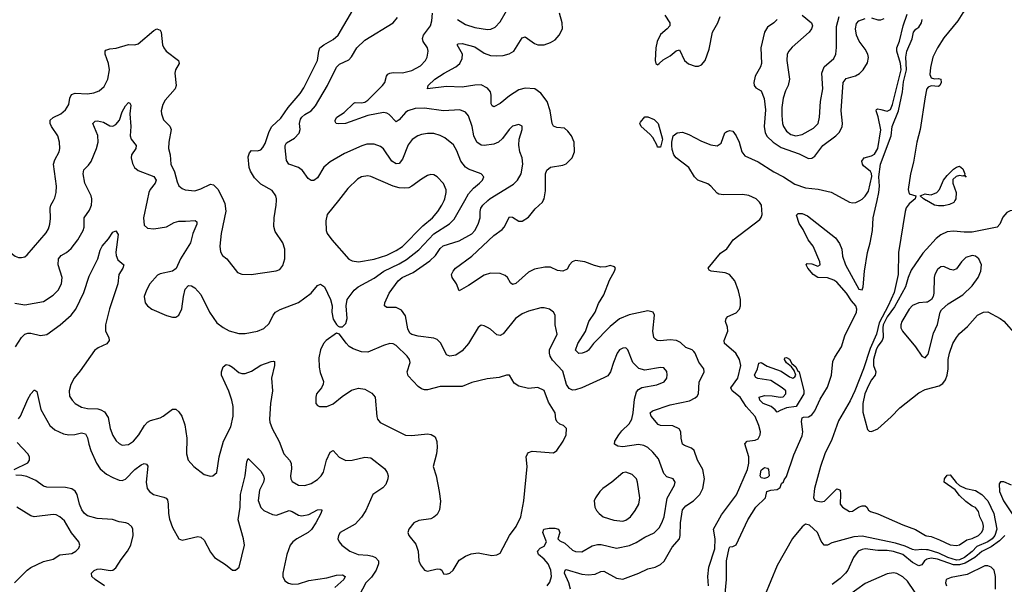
# Model space of a CAD drawing. Header units: inches. Extents: x 1649636 to 1815363, y 506543 to 641975.
# Tile 216 of 256: x 1734238 to 1740494, y 567560 to 571149. Entities that reach past the tile are written whole.
import ezdxf

# ---------------------------------------------------------------- set-up
doc = ezdxf.new("R2010")
doc.units = ezdxf.units.IN
doc.header["$MEASUREMENT"] = 0
for name, color, linetype in [('B7536', 7, 'Continuous'), ('B7537', 7, 'Continuous'), ('B7546', 7, 'Continuous'), ('B7547', 7, 'Continuous')]:
    doc.layers.add(name, color=color, linetype=linetype)

msp = doc.modelspace()

# ---------------------------------------------------------------- linework, layer by layer
at = {"layer": 'B7536', "color": 5}
msp.add_line((1740000, 569999.1, 360), (1739998.3, 570000, 360), dxfattribs=at)
for points, elevation in [([(1733825.8, 570000), (1733821.3, 569990), (1733816.4, 569950), (1733820.4, 569930), (1733846.7, 569890), (1733870, 569871.8), (1733930, 569831.6), (1733995.9, 569795.9), (1734053.1, 569753.1), (1734130, 569707.2), (1734210, 569645.3), (1734230, 569637.6), (1734250, 569636.4), (1734270, 569641.6), (1734284.9, 569655.1), (1734405.9, 569794.1), (1734420.6, 569819.4), (1734430.7, 569850), (1734434.6, 569885.4), (1734430.8, 569950), (1734435.6, 569970), (1734452.4, 570000)], 480), ([(1734208.2, 569348.2), (1734270, 569336.5), (1734390, 569358.3), (1734450, 569399), (1734482.7, 569430), (1734503.1, 569470), (1734508.7, 569510), (1734483.4, 569590), (1734483.8, 569630), (1734502, 569650), (1734535.8, 569670), (1734565.3, 569694.7), (1734608.4, 569750), (1734641.5, 569810), (1734647.2, 569830), (1734647.1, 569890), (1734682.3, 569937.7), (1734694.5, 569970), (1734695.8, 570000)], 460), ([(1735047.7, 570000), (1735024.9, 569890), (1735030, 569842.8), (1735050, 569823.8), (1735090, 569818.9), (1735170, 569831.4), (1735219.8, 569860.2), (1735250, 569869.2), (1735292.6, 569867.4), (1735352.8, 569872.8), (1735364.5, 569864.5), (1735363.6, 569850), (1735339.1, 569790), (1735324.1, 569730), (1735259.7, 569630), (1735232.6, 569567.4), (1735210, 569549.6), (1735130, 569534.3), (1735113.9, 569526.1), (1735064.9, 569470), (1735043.1, 569430), (1735028.5, 569390), (1735036.3, 569350), (1735050.6, 569330), (1735078.8, 569310), (1735170, 569268.2), (1735210, 569257.3), (1735230, 569258.8), (1735250, 569271), (1735268.2, 569311.8), (1735278.3, 569390), (1735290, 569436), (1735310, 569459.1), (1735330, 569457.1), (1735350, 569443.8), (1735390, 569401.6), (1735444.5, 569290), (1735490, 569223.2), (1735530, 569193.4), (1735570, 569171.3), (1735630, 569155.2), (1735670, 569154.3), (1735750, 569168.8), (1735790, 569187), (1735822.6, 569217.4), (1735848.1, 569271.9), (1735863.6, 569290), (1735893.9, 569306.1), (1736010, 569351.4), (1736089.6, 569410), (1736130, 569459.3), (1736150, 569468.2), (1736174.9, 569450), (1736212.7, 569370), (1736223.8, 569330), (1736222.4, 569290), (1736230, 569244.7), (1736250, 569211.3), (1736261.4, 569201.4), (1736270, 569196), (1736290, 569197.3), (1736310, 569218.8), (1736319.6, 569250), (1736313.3, 569330), (1736319.7, 569370), (1736363.1, 569430), (1736388.2, 569451.8), (1736490, 569507), (1736550.7, 569550), (1736650, 569598.1), (1736695, 569625), (1736774.1, 569685.9), (1736870, 569787.4), (1736969.5, 569850.5), (1736998.1, 569881.9), (1737065.5, 570000)], 460), ([(1735532.2, 570000), (1735540.9, 569980.9), (1735548.3, 569931.7), (1735518.3, 569790), (1735510.4, 569710), (1735514.4, 569674.4), (1735527.3, 569650), (1735554, 569630), (1735623, 569543), (1735650.5, 569530.5), (1735708.4, 569528.4), (1735867.7, 569552.3), (1735890, 569562), (1735910, 569586.8), (1735922.4, 569630), (1735923, 569690), (1735909.7, 569730), (1735862.3, 569802.3), (1735853.8, 569833.8), (1735855.3, 569890), (1735868, 569970), (1735869.3, 570000)], 480), ([(1736263.6, 570000), (1736192.7, 569910), (1736183.8, 569870), (1736184.4, 569810), (1736192, 569790), (1736220.3, 569750), (1736330, 569627), (1736350, 569615.6), (1736390, 569610.2), (1736490, 569626.5), (1736570, 569653), (1736630, 569681.7), (1736670, 569707.3), (1736800.3, 569839.7), (1736861, 569890), (1736895.2, 569930), (1736921, 569970), (1736934, 570000)], 480), ([(1737590, 567550.2), (1737606.1, 567573.9), (1737616.4, 567610), (1737613.7, 567650), (1737596.5, 567690), (1737570, 567720.9), (1737535.4, 567750), (1737527.2, 567770), (1737544.5, 567790), (1737570, 567802.2), (1737584.6, 567830), (1737562.2, 567890), (1737568.2, 567910), (1737602, 567918), (1737637.3, 567917.3), (1737662, 567910), (1737668.9, 567890), (1737657.6, 567850), (1737670, 567837.6), (1737702.6, 567822.6), (1737750, 567777.6), (1737770, 567768.3), (1737810, 567767.5), (1737875.3, 567804.7), (1737910, 567813.5), (1737932.4, 567812.4), (1738030, 567790.2), (1738112.3, 567807.7), (1738153.9, 567826.1), (1738210, 567860.7), (1738270, 567886.7), (1738301.1, 567918.9), (1738318.5, 567950), (1738332.5, 567990), (1738351.7, 568108.4), (1738398, 568190), (1738401.6, 568210), (1738390.9, 568230.9), (1738350, 568244), (1738330, 568264.7), (1738297.1, 568357.2), (1738261, 568401), (1738228, 568430), (1738202.8, 568442.8), (1738170, 568449.1), (1738070, 568433.7), (1738038.3, 568438.3), (1738016.3, 568450), (1738019.3, 568470), (1738044, 568510), (1738064.2, 568535.8), (1738110, 568579.2), (1738127, 568610), (1738136.4, 568650), (1738143.7, 568736.3), (1738157, 568783), (1738170, 568799.5), (1738190, 568810.3), (1738287.1, 568827.1), (1738333, 568847), (1738349.7, 568870), (1738352.4, 568892.4), (1738350, 568912.7), (1738330, 568935.6), (1738310, 568938), (1738210, 568921), (1738171.8, 568931.8), (1738133, 568970), (1738102.7, 569050), (1738090, 569062.7), (1738070, 569060.7), (1738050, 569051.6), (1738034.4, 569030), (1738010.4, 568970), (1737992.8, 568910), (1737973.8, 568886.2), (1737950, 568871.7), (1737809.7, 568809.7), (1737770, 568795.8), (1737750, 568794.2), (1737730, 568803.9), (1737712.3, 568830), (1737690, 568915.6), (1737624, 568984), (1737608.2, 569010), (1737603.2, 569030), (1737604.5, 569050), (1737654, 569150), (1737640.5, 569210), (1737641, 569270), (1737630.7, 569290.7), (1737603.7, 569310), (1737570, 569318.4), (1737550, 569317.8), (1737470, 569295.3), (1737430, 569279.2), (1737388.9, 569250), (1737310, 569153.3), (1737290, 569141.6), (1737270, 569146), (1737230, 569181.3), (1737210, 569193), (1737190, 569203.6), (1737170, 569206.6), (1737150, 569192.7), (1737089.1, 569090), (1737050, 569044), (1737010, 569016.9), (1736970, 569009.7), (1736950, 569018.4), (1736912.8, 569092.8), (1736890, 569116), (1736870, 569124.5), (1736770, 569137.4), (1736730, 569147.1), (1736717.1, 569157.1), (1736703.5, 569183.5), (1736690, 569267.3), (1736663.2, 569303.2), (1736630, 569319.2), (1736570, 569320.7), (1736556, 569330), (1736558.4, 569350), (1736585.4, 569410), (1736642.4, 569490), (1736668.6, 569510), (1736738.6, 569541.4), (1736843.5, 569616.5), (1736880.2, 569650), (1736910, 569695), (1736927.7, 569712.3), (1737030, 569744.3), (1737110, 569787), (1737129.9, 569810.1), (1737152.1, 569850), (1737163.2, 569890), (1737163.2, 569930), (1737168.2, 569950), (1737179.8, 569970), (1737212.7, 570000)], 440), ([(1737738.5, 567530), (1737727.4, 567570), (1737700.2, 567630), (1737703.1, 567650), (1737710, 567653.9), (1737810, 567624), (1737850, 567619.5), (1737895.2, 567624.8), (1737930, 567641.3), (1737950, 567644.7), (1738030, 567600.2), (1738070, 567593.8), (1738172, 567630), (1738230, 567659.3), (1738275.1, 567670), (1738310, 567685.5), (1738332.4, 567707.6), (1738383.8, 567796.2), (1738429.8, 567850), (1738435.4, 567870), (1738436.2, 567950), (1738450, 568032.6), (1738470, 568059.4), (1738518.2, 568090), (1738560.3, 568130), (1738577.4, 568170), (1738588.7, 568230), (1738577.4, 568290), (1738545.2, 568350), (1738523.1, 568410), (1738506.6, 568426.6), (1738462.6, 568442.6), (1738450, 568451.6), (1738439.8, 568490), (1738439.7, 568530), (1738429, 568549), (1738387.6, 568567.6), (1738310, 568568.6), (1738295.2, 568575.2), (1738249.8, 568630), (1738243.5, 568650), (1738257.8, 568662.2), (1738370, 568701.6), (1738493.3, 568726.7), (1738530, 568744.9), (1738543.2, 568756.8), (1738550.5, 568770), (1738554.2, 568845.8), (1738587.5, 568910), (1738585, 568930), (1738553.1, 568973.1), (1738530, 569029.6), (1738520.5, 569040.5), (1738510, 569049.7), (1738470, 569065.7), (1738436.7, 569096.7), (1738410.4, 569110.3), (1738370, 569113.1), (1738307.2, 569107.2), (1738289.2, 569109.2), (1738277.7, 569117.7), (1738268, 569130), (1738260.2, 569170), (1738271.2, 569271.2), (1738262.7, 569290), (1738230, 569299.2), (1738110, 569273.3), (1738050, 569248.6), (1737990, 569199.8), (1737883.9, 569090), (1737852.6, 569047.4), (1737841, 569039), (1737811.3, 569028.7), (1737790, 569026.6), (1737770, 569049.4), (1737783.9, 569090), (1737832.5, 569167.5), (1737854.1, 569230), (1737894.6, 569290), (1737915.7, 569344.3), (1737950, 569400.3), (1737986.4, 569493.6), (1738017.6, 569550), (1738022.7, 569570), (1738017.6, 569577.6), (1737990, 569586.6), (1737961.3, 569578.7), (1737930, 569576.9), (1737890, 569586.2), (1737829.2, 569610), (1737770, 569618), (1737748.4, 569610), (1737730.4, 569590), (1737715.8, 569564.2), (1737690, 569549.6), (1737655.8, 569555.8), (1737610, 569575.8), (1737575.4, 569575.4), (1737510, 569563.8), (1737470, 569543.5), (1737390, 569471.6), (1737370, 569465.1), (1737356.3, 569476.3), (1737337.4, 569510), (1737323.1, 569523.1), (1737290, 569535.8), (1737230, 569538.8), (1737190, 569525), (1737090, 569458.7), (1737030, 569425.2), (1737013.6, 569470), (1736985.1, 569510), (1736982.4, 569530), (1736991.5, 569550), (1737008, 569570), (1737110, 569646.7), (1737250, 569776.6), (1737304.1, 569815.9), (1737316.2, 569830), (1737350, 569894.9), (1737370, 569894.3), (1737410, 569867.9), (1737430, 569868.3), (1737470, 569894), (1737513.6, 569946.4), (1737559.3, 569990), (1737565, 570000)], 420), ([(1738615.1, 567550), (1738609.9, 567610.1), (1738615.9, 567670), (1738654.1, 567785.9), (1738657.1, 567850), (1738646.7, 567910), (1738697.4, 568002.6), (1738791.6, 568128.4), (1738862.1, 568290), (1738871.3, 568330), (1738870.9, 568370), (1738846, 568454), (1738859.5, 568470), (1738910, 568475.4), (1738930, 568484.8), (1738942.9, 568510), (1738944.4, 568530), (1738935.2, 568570), (1738910, 568626.3), (1738853.3, 568690), (1738816.2, 568750), (1738765.7, 568790), (1738757.3, 568810), (1738801.2, 568870), (1738819.8, 568950), (1738810.6, 568990), (1738789.1, 569029.1), (1738716.6, 569090), (1738714.8, 569110), (1738736.7, 569170), (1738735, 569195), (1738721.5, 569230), (1738725.7, 569250), (1738738.3, 569261.7), (1738790, 569284.8), (1738812.1, 569310), (1738818.2, 569330), (1738818.4, 569370), (1738805.8, 569425.8), (1738782, 569490), (1738748.8, 569528.8), (1738720, 569540), (1738632.3, 569550), (1738617.6, 569557.6), (1738612.8, 569570), (1738690, 569665.4), (1738730, 569693.1), (1738772, 569750), (1738940.2, 569879.8), (1738948.9, 569891.1), (1738954.4, 569910), (1738950.5, 569970), (1738939, 569990), (1738928.3, 570000)], 380), ([(1738712.3, 567410), (1738728.7, 567591.3), (1738729.8, 567709.8), (1738746.6, 567790), (1738750, 567798), (1738770, 567801), (1738790, 567811), (1738864.2, 567970), (1738915.1, 568050), (1738977.2, 568110), (1738986, 568150), (1739010, 568158.8), (1739050, 568162), (1739070, 568176), (1739079.1, 568200.9), (1739090, 568210.5), (1739094.7, 568225.3), (1739110, 568246.3), (1739156.4, 568383.6), (1739210, 568503), (1739213.3, 568530), (1739205.9, 568594.1), (1739210, 568618), (1739217.2, 568622.8), (1739250, 568624.9), (1739270, 568636.9), (1739290, 568663.6), (1739323.7, 568736.3), (1739370, 568813.8), (1739395.2, 568890), (1739404.4, 568975.6), (1739416.7, 569003.3), (1739458.8, 569070), (1739480.9, 569139.1), (1739554, 569290), (1739556.2, 569310), (1739549.8, 569330), (1739521.9, 569361.9), (1739491.5, 569411.5), (1739430, 569480.2), (1739410, 569494), (1739370, 569508.4), (1739310, 569510.7), (1739279.3, 569530), (1739244.8, 569570), (1739234.5, 569590), (1739241.7, 569598.3), (1739270, 569596.5), (1739310, 569583.1), (1739323.7, 569590), (1739321.1, 569610), (1739280.3, 569710), (1739247.3, 569750), (1739215, 569815), (1739190, 569854), (1739172.5, 569907.5), (1739183.9, 569916.1), (1739210, 569916.5), (1739243.2, 569903.2), (1739422.2, 569762.2), (1739446.3, 569726.3), (1739462, 569690), (1739466.4, 569646.4), (1739484, 569590), (1739570, 569436.2), (1739590, 569432.3), (1739597, 569450), (1739605.5, 569550), (1739624.3, 569670), (1739642.4, 569730), (1739655.4, 569810), (1739660.4, 569890), (1739685.1, 570000)], 360), ([(1739915.3, 570000), (1739890, 569977.8), (1739870, 569952.5), (1739864.1, 569930), (1739820.8, 569670), (1739819.9, 569530), (1739794.4, 569414.4), (1739756.4, 569330), (1739698.6, 569221.4), (1739681.9, 569150), (1739640.8, 569059.2), (1739599.7, 568930), (1739544.6, 568790), (1739513.9, 568726.1), (1739441.2, 568598.8), (1739398.8, 568481.2), (1739354.5, 568390), (1739325.2, 568310), (1739287, 568170), (1739282.2, 568110), (1739290, 568094.9), (1739298, 568090), (1739330, 568084.7), (1739351.5, 568088.5), (1739430, 568166.8), (1739442.8, 568162.8), (1739450, 568158), (1739453.8, 568133.8), (1739450.3, 568070), (1739466.7, 568050), (1739510, 568023.9), (1739530, 568024.4), (1739567, 568050), (1739590, 568058.9), (1739610, 568058), (1739620.7, 568050), (1739630.5, 568030.5), (1739643.4, 568023.4), (1739690, 568008.5), (1739850, 567938), (1739928.9, 567908.9), (1739994, 567870), (1740000, 567868.9)], 360), ([(1739490.3, 570000), (1739510, 569989.1), (1739530, 569985.2), (1739550, 569987.5), (1739575.4, 570000)], 380), ([(1734211.8, 569070), (1734249.7, 569130), (1734270, 569150.2), (1734290, 569157.2), (1734310, 569156.9), (1734370, 569142.7), (1734410, 569148.8), (1734495.3, 569210), (1734566.2, 569270), (1734595, 569310), (1734645.1, 569414.9), (1734680.2, 569519.8), (1734735.4, 569630), (1734750, 569684.4), (1734762.6, 569710), (1734803.3, 569756.7), (1734830, 569799.1), (1734850, 569806), (1734864, 569784), (1734848.9, 569671.1), (1734850.3, 569650), (1734862.6, 569622.6), (1734899.1, 569590), (1734893.7, 569570), (1734869, 569530), (1734862.6, 569470), (1734807.9, 569312.1), (1734784.2, 569210), (1734783.5, 569170), (1734804.9, 569130), (1734807.6, 569110), (1734791.3, 569088.7), (1734736, 569064), (1734714.1, 569045.9), (1734623.2, 568916.8), (1734584.2, 568870), (1734563.2, 568830), (1734552.3, 568790), (1734555.5, 568755.5), (1734571.8, 568730), (1734590.4, 568710), (1734630, 568686.9), (1734670, 568678.4), (1734734.8, 568674.8), (1734753, 568670), (1734776.2, 568656.2), (1734799.8, 568619.8), (1734813.8, 568550), (1734830, 568506.4), (1734851.8, 568471.8), (1734870, 568454.9), (1734890, 568444.9), (1734930, 568449.1), (1734961.3, 568470), (1734996, 568510), (1735031.9, 568570), (1735050, 568590.2), (1735070, 568601.8), (1735130, 568618.4), (1735150, 568628.2), (1735210, 568674), (1735230, 568672.7), (1735250, 568656.5), (1735268.4, 568628.4), (1735287.1, 568572.9), (1735299.7, 568490), (1735297, 568390), (1735309.1, 568349.1), (1735344.9, 568310), (1735410, 568259.1), (1735450, 568247.3), (1735466, 568250), (1735491.6, 568270), (1735506.3, 568370), (1735533.3, 568470), (1735578.9, 568561.1), (1735595, 568630), (1735595.3, 568690), (1735586.2, 568730), (1735567.5, 568787.5), (1735521.3, 568890), (1735519.7, 568910), (1735530, 568942.8), (1735550, 568957.1), (1735570, 568952.2), (1735590, 568941.3), (1735630, 568905.7), (1735650, 568899.5), (1735670, 568899.5), (1735710, 568914), (1735770, 568952.6), (1735835.6, 568975.6), (1735850, 568979.1), (1735856.1, 568976.1), (1735857.4, 568950), (1735838, 568870), (1735843.5, 568790), (1735832.6, 568710), (1735825.8, 568610), (1735828.3, 568590), (1735841.3, 568550), (1735887.3, 568467.3), (1735916.5, 568390), (1735951.7, 568350), (1735963.6, 568330), (1735966.1, 568293.9), (1735958.7, 568250), (1735961.3, 568230), (1735970, 568214), (1736010, 568190.4), (1736050, 568188.9), (1736090, 568201.5), (1736130, 568226.3), (1736154.3, 568250), (1736167.9, 568272.1), (1736187, 568350), (1736210, 568400.7), (1736230, 568410.8), (1736267.9, 568367.9), (1736310, 568348.1), (1736350, 568349.2), (1736430, 568369.2), (1736470, 568363.2), (1736556.1, 568296.1), (1736573.2, 568270), (1736578.5, 568250), (1736576.6, 568230), (1736564.8, 568195.2), (1736545.9, 568174.1), (1736482.2, 568130), (1736438, 568030), (1736410, 567987.3), (1736370, 567942.7), (1736274, 567890), (1736263, 567870), (1736260.5, 567850), (1736268, 567830), (1736285.5, 567810), (1736334.9, 567770), (1736388.7, 567748.7), (1736450, 567745.5), (1736479.5, 567739.5), (1736499.5, 567730), (1736516.9, 567710), (1736518.6, 567690), (1736502.7, 567650), (1736473.7, 567606.3), (1736436.5, 567570), (1736394, 567490)], 440), ([(1740000, 569690.8), (1739975.8, 569664.2), (1739903, 569557), (1739882.4, 569510), (1739865.1, 569450), (1739796.5, 569323.5), (1739750, 569259.6), (1739725.1, 569210), (1739721, 569190), (1739724.9, 569130), (1739717.6, 569110), (1739690, 569073.2), (1739679.4, 569050), (1739663.6, 568990), (1739663.1, 568950), (1739676.8, 568910), (1739674, 568890), (1739650, 568859.8), (1739630, 568824.5), (1739607.4, 568770), (1739595.3, 568710), (1739594.2, 568654.2), (1739623.9, 568543.9), (1739634.5, 568534.5), (1739650, 568532.1), (1739690, 568548.5), (1739775.5, 568624.5), (1739830, 568681.7), (1739950, 568777.8), (1739990, 568798.4), (1740000, 568800.9)], 380), ([(1740000, 569353.5), (1739950, 569348.7), (1739910, 569331.5), (1739890, 569309), (1739842.5, 569230), (1739836.1, 569210), (1739836, 569190), (1739846.4, 569170), (1739929.1, 569070), (1739970, 569010.4), (1739990, 568999.5), (1740000, 569011.1)], 420), ([(1734230, 568612.2), (1734244, 568630), (1734290, 568737.3), (1734310, 568770.7), (1734330, 568794), (1734333.7, 568793.7), (1734346.4, 568786.4), (1734371.8, 568671.8), (1734430.4, 568570), (1734461.8, 568541.8), (1734516.2, 568516.2), (1734550, 568511.3), (1734587.9, 568512.1), (1734630, 568522.4), (1734655.6, 568515.6), (1734670, 568490.8), (1734676.5, 568450), (1734689.2, 568410), (1734726, 568330), (1734750, 568295.2), (1734790, 568261.2), (1734830, 568238.2), (1734870, 568222.7), (1734890, 568220.2), (1734910, 568229), (1734970, 568289.2), (1735010, 568319.2), (1735030, 568327.2), (1735044.1, 568324.1), (1735051.3, 568311.3), (1735040.7, 568210), (1735048.2, 568170), (1735062.3, 568150), (1735087.4, 568130), (1735154.4, 568114.4), (1735167.9, 568107.9), (1735177.1, 568097.1), (1735182.3, 568070), (1735183.1, 568010), (1735190, 567975.3), (1735210, 567921.7), (1735250, 567850.3), (1735270, 567841.3), (1735370, 567864.2), (1735390, 567860.4), (1735410, 567840.7), (1735450, 567764), (1735475.5, 567730), (1735545.8, 567685.8), (1735590, 567650.6), (1735610, 567650.7), (1735631.6, 567670), (1735666.6, 567810), (1735660.7, 567850), (1735626.5, 567970), (1735639.9, 568050), (1735641, 568130), (1735670.6, 568250), (1735680.3, 568339.7), (1735690, 568359.1), (1735770, 568279.6), (1735787.3, 568250), (1735791, 568230), (1735786.8, 568210), (1735762.3, 568157.7), (1735753.2, 568093.1), (1735770, 568047.7), (1735790, 568028.9), (1735843.5, 568003.5), (1735870, 567999.7), (1735950, 568028.6), (1735970, 568023.2), (1736010, 568000.5), (1736030, 567995.9), (1736075.4, 568004.6), (1736130, 568033.8), (1736155.4, 568035.4), (1736158.4, 568030), (1736151.3, 568010), (1736120.7, 567950), (1736092, 567908), (1736070.1, 567889.9), (1735998, 567850), (1735972.8, 567830), (1735956.5, 567810), (1735936, 567750), (1735910.9, 567630), (1735911, 567610), (1735922.8, 567582.8), (1735946.9, 567566.9), (1735970, 567560.6), (1736010, 567562.3), (1736075.5, 567584.5), (1736190, 567601.5), (1736250, 567617.5), (1736290, 567619.7), (1736307, 567610), (1736297.8, 567590), (1736240.3, 567539.7)], 420), ([(1734203.1, 568290), (1734290, 568331.6), (1734301.5, 568350), (1734299.5, 568370), (1734289.9, 568390), (1734221.2, 568461.2)], 420), ([(1734777.6, 567550), (1734716.8, 567590), (1734696, 567610), (1734693.7, 567630), (1734711.4, 567648.6), (1734730, 567656.3), (1734750, 567657.8), (1734812.2, 567647.8), (1734830, 567650.3), (1734850, 567664.2), (1734882.3, 567717.7), (1734922.4, 567770), (1734943.5, 567810), (1734958.4, 567870), (1734956.4, 567910), (1734950, 567924.5), (1734930, 567943.9), (1734911.7, 567951.7), (1734870, 567957.9), (1734828.1, 567971.9), (1734730, 567978.8), (1734670, 567994.9), (1734650, 568009.8), (1734632.9, 568032.9), (1734617.9, 568070), (1734603.7, 568130), (1734591.7, 568151.7), (1734570, 568167.5), (1734530, 568176.1), (1734410, 568177.2), (1734390, 568183.1), (1734340.7, 568220.7), (1734284.6, 568244.6), (1734252.2, 568252.2), (1734213.1, 568253.1)], 420), ([(1734204.4, 567570), (1734286.2, 567650), (1734310, 567667.2), (1734390, 567704.9), (1734450, 567719.5), (1734492.7, 567747.3), (1734570, 567756.5), (1734595.6, 567770), (1734613.3, 567790), (1734619.7, 567810), (1734613.3, 567830), (1734566.5, 567886.5), (1734523.4, 567963.4), (1734493.6, 567990), (1734470, 568001), (1734450, 568003.5), (1734330, 567989.8), (1734310, 567995.6), (1734219.3, 568050)], 440), ([(1740000, 567779.6), (1739970, 567782.5), (1739930, 567777.4), (1739910, 567780.4), (1739863.2, 567803.2), (1739802, 567822), (1739590, 567865.2), (1739537.9, 567862.1), (1739397, 567823), (1739370, 567809.2), (1739350, 567809), (1739330, 567834), (1739306, 567890), (1739256.6, 567936.6), (1739230, 567942), (1739210, 567926), (1739148.7, 567851.3), (1739050, 567680.2), (1738930, 567387.6)], 360), ([(1740000, 567718.7), (1739987.5, 567710), (1739970, 567685), (1739950, 567677.8), (1739910, 567699.1), (1739850, 567749.4), (1739790, 567767.8), (1739750, 567774.6), (1739690, 567774.3), (1739610, 567785.7), (1739590, 567782.5), (1739565.9, 567770), (1739534.6, 567730), (1739499.3, 567650), (1739483.8, 567630), (1739450, 567597.1), (1739400, 567560)], 380), ([(1739968.2, 567448.2), (1739879.6, 567579.6), (1739850, 567607.9), (1739810, 567629.5), (1739790, 567632.9), (1739750, 567626.1), (1739610, 567565.6), (1739451.7, 567450)], 420)]:
    msp.add_lwpolyline(points, dxfattribs=dict(at, elevation=elevation))
for points, elevation in [([(1736250, 569157.2), (1736186, 569110), (1736168.5, 569090), (1736148.7, 569050), (1736139.5, 569000.5), (1736141.1, 568941.1), (1736146.9, 568906.9), (1736167.7, 568850), (1736167.3, 568832.7), (1736156, 568810), (1736124.9, 568770), (1736119.1, 568750), (1736118.8, 568710), (1736130, 568696), (1736142, 568690), (1736190.6, 568690.6), (1736230, 568706.4), (1736286, 568754), (1736346, 568794), (1736390, 568807.4), (1736430, 568801.1), (1736475.1, 568775.1), (1736495.8, 568750), (1736506.6, 568626.6), (1736510.6, 568610), (1736528.9, 568588.9), (1736689.1, 568509.1), (1736730, 568505.5), (1736830, 568517.7), (1736853.3, 568513.3), (1736877.2, 568497.2), (1736888.5, 568468.5), (1736890.2, 568430.2), (1736885.5, 568390), (1736865, 568310), (1736883.9, 568250), (1736902.7, 568150), (1736911.1, 568088.9), (1736905.4, 568034.6), (1736890, 568003.7), (1736870, 567986), (1736850, 567976), (1736774, 567966), (1736742, 567950), (1736711.3, 567910), (1736704.7, 567890), (1736711, 567870), (1736755.6, 567815.6), (1736770.5, 567770), (1736774, 567710), (1736784.9, 567684.9), (1736810.6, 567650.6), (1736830, 567644.4), (1736890, 567658.4), (1736910, 567657.3), (1736921, 567650), (1736930, 567626), (1736950, 567624), (1736970, 567630.8), (1736992.7, 567650), (1737030, 567714), (1737070, 567738.8), (1737105.8, 567754.2), (1737150, 567759.5), (1737237.6, 567742.4), (1737270, 567748), (1737290, 567759.1), (1737349.8, 567870), (1737393.1, 567926.9), (1737421.1, 567990), (1737441.6, 568090), (1737462.4, 568310), (1737456.2, 568370), (1737463.7, 568390), (1737470, 568397.3), (1737494.2, 568405.8), (1737630, 568394.9), (1737650, 568410.6), (1737691.6, 568470), (1737709.6, 568510), (1737711.6, 568550), (1737692.7, 568570), (1737670, 568578.9), (1737650, 568595.1), (1737643.9, 568610), (1737640.4, 568650), (1737597.6, 568717.6), (1737570, 568791.5), (1737530, 568811.3), (1737470, 568805.1), (1737410, 568819.6), (1737379.3, 568839.3), (1737350, 568889), (1737330, 568889.4), (1737284.7, 568875.3), (1737207.2, 568867.2), (1737110, 568842), (1737050, 568817.2), (1736910, 568818.4), (1736830, 568797.2), (1736810, 568796.8), (1736790, 568803.5), (1736770, 568818.3), (1736706.3, 568886.3), (1736701, 568910), (1736719.1, 568970), (1736714, 568990), (1736699.1, 569010), (1736630, 569077.8), (1736610, 569088.9), (1736590, 569091.6), (1736550, 569079.1), (1736450, 569035.3), (1736410, 569036.8), (1736356.8, 569056.8), (1736332.1, 569072.1), (1736312.1, 569092.1), (1736270, 569149.4)], 460), ([(1739050, 568655.3), (1739039, 568670), (1739013.2, 568690), (1738960.7, 568710), (1738939.7, 568730), (1738936, 568750), (1738970, 568759.6), (1739018.7, 568758.7), (1739070, 568748.9), (1739087.8, 568752.2), (1739105.1, 568770), (1739105.1, 568790), (1739082, 568810), (1739010, 568856.3), (1738927.8, 568867.8), (1738915.3, 568875.3), (1738906, 568890), (1738926, 568930), (1738934, 568966), (1738949.2, 568970.8), (1738986.7, 568946.7), (1739075.8, 568915.8), (1739130, 568879.1), (1739150, 568871.3), (1739162, 568878), (1739168.7, 568890), (1739159, 568919), (1739142, 568942), (1739110, 568968), (1739098, 568990), (1739100.4, 568999.6), (1739110, 569002), (1739130, 568991.3), (1739143.6, 568963.6), (1739170, 568942), (1739179.6, 568919.6), (1739190.7, 568910), (1739220.9, 568790), (1739220.3, 568770), (1739170.4, 568689.6), (1739110, 568681), (1739070, 568664.5)], 360), ([(1738090, 568273), (1738070, 568269.4), (1738000.5, 568210), (1737943, 568170), (1737923, 568150), (1737896.3, 568110), (1737888.2, 568090), (1737893, 568050), (1737903.8, 568030), (1737919.3, 568010), (1737945.5, 567990), (1738012.9, 567967.1), (1738070, 567962.2), (1738090, 567967.2), (1738119.7, 567990), (1738148.4, 568030), (1738171, 568070), (1738177.2, 568110), (1738163.5, 568210), (1738156.3, 568230), (1738130, 568257.4)], 460), ([(1738970, 568233.2), (1738950, 568237.2), (1738942.9, 568250), (1738950, 568286), (1738970, 568302.8), (1738990, 568298), (1738994.8, 568290), (1738998.8, 568250), (1738990, 568239)], 360)]:
    msp.add_lwpolyline(points, close=True, dxfattribs=dict(at, elevation=elevation))
at = {"layer": 'B7537', "color": 5}
for points, elevation in [([(1735869.3, 570000), (1735869.8, 570010), (1735866, 570030), (1735843.1, 570063.1), (1735770, 570102.7), (1735730, 570143.1), (1735705.3, 570185.3), (1735696.2, 570210), (1735690, 570278), (1735697.2, 570302.8), (1735710, 570318), (1735750, 570315.8), (1735770, 570322.4), (1735783.6, 570336.4), (1735797.3, 570362.7), (1735822.3, 570437.7), (1735839.1, 570470), (1735896.3, 570523.7), (1735943, 570590), (1736020.6, 570679.4), (1736044, 570716), (1736129.9, 570890), (1736138.3, 570950), (1736145.2, 570970), (1736170, 570989.4), (1736230, 571023.2), (1736261.1, 571050), (1736355.1, 571210)], 480), ([(1737019.1, 571150), (1737070, 571118.9), (1737130, 571098.5), (1737210, 571086.7), (1737230.6, 571089.4), (1737258.3, 571101.7), (1737290, 571134.4), (1737353.5, 571246.5)], 440), ([(1737065.5, 570000), (1737090, 570042.9), (1737121.4, 570078.6), (1737160.5, 570110), (1737178, 570130), (1737187, 570150), (1737169.3, 570170), (1737090, 570198.9), (1737070, 570211.9), (1737041, 570250), (1737016.3, 570316.3), (1736993.6, 570353.6), (1736938.7, 570398.7), (1736910, 570412.8), (1736870, 570424.6), (1736830, 570425.8), (1736790, 570419.4), (1736768.2, 570411.8), (1736731.9, 570388.1), (1736705.9, 570354.1), (1736670, 570262.4), (1736650, 570234.5), (1736630, 570233.6), (1736603.1, 570250), (1736550, 570327.1), (1736530, 570343.1), (1736490, 570357.1), (1736443.2, 570356.8), (1736412.4, 570347.6), (1736300.8, 570299.2), (1736210, 570245.8), (1736170, 570212.1), (1736130, 570144.7), (1736107.3, 570127.3), (1736090, 570126), (1736070, 570138.7), (1736034.7, 570190), (1736010, 570209.7), (1735947.6, 570230), (1735933.7, 570253.7), (1735925.2, 570334.8), (1735924.1, 570350), (1735933.8, 570366.2), (1735984.3, 570395.7), (1736013.3, 570426.7), (1736020.8, 570450), (1736016.8, 570490), (1736023.1, 570516.9), (1736030.7, 570530), (1736050, 570546), (1736090, 570570.2), (1736117.8, 570602.2), (1736194.2, 570730), (1736250, 570847.4), (1736270, 570866.5), (1736330, 570893.7), (1736347.2, 570912.8), (1736381.1, 570970), (1736430, 571019), (1736610.8, 571129.2), (1736637.8, 571162.2)], 460), ([(1737212.7, 570000), (1737227, 570013), (1737375.6, 570104.4), (1737401.5, 570130), (1737423.5, 570170), (1737433.8, 570230), (1737430.8, 570270), (1737416.1, 570310), (1737408.4, 570351.5), (1737412, 570390), (1737431, 570450), (1737430, 570473.2), (1737410, 570483.6), (1737370, 570471.2), (1737347.2, 570450), (1737306.7, 570393.3), (1737280.4, 570370), (1737250, 570357.1), (1737189.9, 570349.9), (1737170, 570351.6), (1737143.5, 570370), (1737123.7, 570410), (1737113, 570470), (1737090, 570536.9), (1737070, 570561.5), (1737035.3, 570575.3), (1736930, 570570.6), (1736810, 570587.7), (1736750, 570584.7), (1736704.4, 570570), (1736690, 570559.4), (1736650, 570512), (1736630, 570499.7), (1736585.9, 570545.9), (1736570, 570555.8), (1736550, 570559.8), (1736450, 570540.2), (1736309.1, 570489.1), (1736266.1, 570486.1), (1736249.3, 570490), (1736242.8, 570502.8), (1736242, 570510), (1736253.3, 570530), (1736299.9, 570560.1), (1736361.6, 570618.4), (1736370, 570622.6), (1736410, 570621.2), (1736430, 570625.8), (1736450, 570638.2), (1736544.2, 570730), (1736557.4, 570750), (1736567.8, 570790), (1736577.2, 570802.8), (1736589.9, 570810.1), (1736610, 570813.4), (1736670, 570810.9), (1736730, 570825.8), (1736784.6, 570855.4), (1736816.9, 570890), (1736826.9, 570910), (1736832.6, 570950), (1736828.3, 570970), (1736801.1, 571010), (1736796.8, 571030), (1736804.2, 571050), (1736848.9, 571110), (1736857.6, 571142.4), (1736859.9, 571190)], 440), ([(1737565, 570000), (1737570.8, 570010), (1737579, 570061), (1737579, 570170), (1737588.1, 570191.9), (1737610, 570211), (1737690, 570225.2), (1737710, 570232.6), (1737747.2, 570270), (1737763.1, 570310), (1737761, 570370), (1737744.7, 570410), (1737721.5, 570441.5), (1737699, 570459), (1737650, 570463.5), (1737630, 570471.5), (1737620.7, 570490), (1737608.5, 570570), (1737589.1, 570630), (1737550, 570682.2), (1737510.3, 570710.3), (1737450, 570714), (1737410, 570702.6), (1737350, 570664.2), (1737290, 570616.2), (1737250, 570594.3), (1737240.5, 570600.5), (1737233.5, 570613.5), (1737233.8, 570670), (1737229.8, 570690), (1737210, 570714.4), (1737170, 570733.9), (1737130, 570733.2), (1737050, 570719.1), (1736950, 570723.7), (1736828.7, 570710), (1736833, 570730), (1736876.5, 570770), (1736935, 570810), (1737008.8, 570850), (1737033.8, 570870), (1737050, 570903), (1737050.6, 570930), (1737016.9, 570990), (1737023.7, 570996.3), (1737050, 570997.7), (1737130, 570976.4), (1737190, 570937), (1737230, 570922.4), (1737270, 570918.5), (1737310, 570922.1), (1737347.7, 570932.3), (1737377.7, 570950), (1737430, 571032.7), (1737450, 571039.6), (1737510, 570997.4), (1737530, 570988.9), (1737570, 570990.2), (1737610, 571003.6), (1737639.3, 571020.7), (1737666, 571050), (1737686, 571090), (1737684.7, 571130), (1737667.7, 571190)], 420), ([(1738337.3, 571177.3), (1738368.9, 571130), (1738368.8, 571110), (1738352.4, 571090), (1738310, 571055.1), (1738287.8, 571010), (1738279.2, 570970), (1738275.8, 570890), (1738279.1, 570870), (1738285.4, 570865.4), (1738290, 570863.1), (1738300.9, 570870), (1738326, 570894), (1738370, 570919.6), (1738410, 570952), (1738430, 570958.4), (1738462.8, 570890), (1738487.9, 570867.9), (1738530, 570854), (1738550, 570854.3), (1738570, 570862.3), (1738592.2, 570890), (1738618.2, 570961.9), (1738640.7, 571070), (1738673.7, 571130), (1738689.1, 571170)], 420), ([(1739050.4, 571150), (1739030.3, 571130), (1738990, 571101.8), (1738969.4, 571070), (1738946.3, 570970), (1738951.8, 570870), (1738945.2, 570850), (1738911.4, 570790), (1738902.3, 570750), (1738904.9, 570730), (1738916.2, 570716.2), (1738950, 570696.4), (1738968.5, 570648.5), (1738976.6, 570576.6), (1738969.1, 570469.1), (1738975, 570430), (1738986.8, 570406.8), (1739025, 570370), (1739075.7, 570335.7), (1739190, 570296.4), (1739250, 570267.5), (1739270, 570269.5), (1739290, 570282), (1739339.8, 570350), (1739424.2, 570410), (1739446.5, 570433.5), (1739462.6, 570470), (1739465.2, 570490), (1739457.4, 570570), (1739469.5, 570750.5), (1739490, 570774.6), (1739548.3, 570791.7), (1739573.8, 570806.2), (1739596.2, 570830), (1739624.5, 570875.5), (1739630.6, 570909.4), (1739626.8, 570930), (1739610, 570962.7), (1739572.1, 571012.1), (1739555.2, 571050), (1739548.3, 571090), (1739555, 571125), (1739570, 571142.6), (1739610, 571156.3)], 420), ([(1739210, 571177.2), (1739268.2, 571130), (1739275.3, 571110), (1739268.7, 571090), (1739253.4, 571070), (1739145.4, 570974.6), (1739124, 570950), (1739114.7, 570930), (1739111.2, 570890), (1739129.2, 570770), (1739119.7, 570730), (1739103.6, 570696.4), (1739089.5, 570650), (1739080.1, 570590), (1739079.7, 570539.7), (1739084.6, 570490), (1739091, 570470), (1739110, 570441.2), (1739138.4, 570418.4), (1739170, 570410.8), (1739210, 570419.5), (1739281.3, 570458.7), (1739310.4, 570489.6), (1739318.9, 570530), (1739325.6, 570630), (1739339.8, 570710), (1739334.7, 570810), (1739349.8, 570850.2), (1739410, 570901.3), (1739423.9, 570930), (1739427.9, 570972.1), (1739426.6, 571106.6), (1739445, 571170)], 440), ([(1739575.4, 570000), (1739590, 570007.2), (1739610, 570028), (1739630, 570059.7), (1739651.3, 570151.3), (1739651, 570171), (1739643.7, 570183.7), (1739599.8, 570219.8), (1739592, 570230), (1739588.5, 570250), (1739603.1, 570270), (1739650, 570282.7), (1739670, 570293.3), (1739690.9, 570330), (1739710.3, 570449.7), (1739692.5, 570532.5), (1739679.1, 570570), (1739682.6, 570577.4), (1739690, 570581.4), (1739710, 570578.7), (1739750, 570567.3), (1739770, 570578.9), (1739783.6, 570610), (1739837.7, 570830), (1739834.2, 570870), (1739811.1, 570948.9), (1739810.7, 570970), (1739828, 571012), (1739851.7, 571110), (1739876.7, 571183.3)], 380), ([(1739650, 571160.6), (1739690, 571148.5), (1739710, 571147.6), (1739730, 571155.6)], 420), ([(1739685.1, 570000), (1739696.3, 570050), (1739700.7, 570090), (1739697.5, 570150), (1739706.9, 570230), (1739774.6, 570410), (1739780.6, 570470), (1739822.3, 570570), (1739847, 570690), (1739853.4, 570753.4), (1739873.2, 570830), (1739868.5, 570911.5), (1739874.4, 570950), (1739908.3, 571028.3), (1739917.1, 571070), (1739931, 571089), (1739950, 571102), (1739967.2, 571130), (1739972.5, 571150)], 360), ([(1734452.4, 570000), (1734462.3, 570017.7), (1734470.8, 570050), (1734471.6, 570090), (1734453.2, 570230), (1734462.1, 570257.9), (1734489.8, 570310), (1734493.5, 570330), (1734490.9, 570370), (1734481.4, 570410), (1734439.3, 570470), (1734430.8, 570490), (1734432.1, 570510), (1734451.8, 570528.2), (1734499.2, 570550), (1734530, 570576.1), (1734549.8, 570610), (1734556.8, 570650), (1734567.4, 570672.6), (1734590, 570681.3), (1734670, 570678.7), (1734710, 570683.5), (1734742.4, 570697.6), (1734774.9, 570725.1), (1734798, 570770), (1734808.9, 570830), (1734801.6, 570870), (1734780.9, 570930), (1734781.3, 570950), (1734785.3, 570954.7), (1734810, 570964.7), (1734851.3, 570968.7), (1734930, 570991.6), (1734970, 570988.9), (1734990, 570994.6), (1735090, 571079.5), (1735110, 571090.4), (1735130, 571082), (1735136.5, 571070), (1735146.5, 570990), (1735154, 570970), (1735169.4, 570949.4), (1735246.4, 570890), (1735250.4, 570870), (1735229.1, 570830.9), (1735223.1, 570810), (1735231.3, 570730), (1735225.3, 570710), (1735161.5, 570638.5), (1735146.9, 570610), (1735137.8, 570570), (1735138.3, 570550), (1735152.4, 570512.4), (1735192.4, 570472.4), (1735201.3, 570450), (1735185.4, 570370), (1735182.6, 570330), (1735194, 570290), (1735198.9, 570230), (1735221.4, 570181.4), (1735238.6, 570118.6), (1735250, 570093), (1735270, 570076), (1735290, 570066.9), (1735350, 570061.8), (1735390, 570072.9), (1735450, 570103.5), (1735470, 570100.2), (1735500.2, 570070), (1735532.2, 570000)], 480), ([(1740000, 570702.4), (1739990, 570659.6), (1739958.6, 570450), (1739938.7, 570370), (1739917.1, 570242.9), (1739897.7, 570170), (1739883.6, 570070), (1739890, 570041.2), (1739931.3, 570030), (1739926.7, 570010), (1739915.3, 570000)], 360), ([(1734695.8, 570000), (1734696.2, 570010), (1734691.6, 570030), (1734652.7, 570110), (1734640.7, 570170), (1734646.3, 570193.7), (1734675.8, 570224.2), (1734691.6, 570248.4), (1734726.3, 570330), (1734737.8, 570370), (1734733.9, 570413.9), (1734703, 570490), (1734716.9, 570503.1), (1734733.6, 570506.4), (1734770, 570497.8), (1734810, 570475), (1734830, 570472.2), (1734850, 570481.8), (1734872.2, 570510), (1734890, 570563), (1734910, 570602), (1734930, 570623), (1734938.7, 570618.7), (1734945.2, 570605.2), (1734939, 570550), (1734944.3, 570470), (1734940.6, 570410), (1734947.1, 570390), (1734977.4, 570350), (1734975.3, 570330), (1734949.2, 570290), (1734946.7, 570270), (1734954, 570234), (1734967.9, 570210), (1734990.8, 570190.8), (1735090, 570151.4), (1735106.2, 570130), (1735099.7, 570110), (1735066.9, 570070), (1735058, 570050), (1735047.7, 570000)], 460), ([(1738928.3, 570000), (1738917.6, 570010), (1738870, 570032.1), (1738830, 570038.4), (1738710, 570036.1), (1738680.4, 570040.4), (1738670, 570045.4), (1738630.2, 570090.2), (1738610, 570105.7), (1738546.7, 570130), (1738525.1, 570150), (1738490, 570209), (1738409.6, 570270), (1738393.3, 570290), (1738383.1, 570323.1), (1738380.8, 570350), (1738380.7, 570370), (1738390.7, 570410), (1738415.8, 570430), (1738450, 570434.4), (1738490, 570419.1), (1738570, 570376.1), (1738630, 570353.3), (1738670, 570348.1), (1738694.9, 570365.1), (1738718, 570430), (1738730, 570438.8), (1738750, 570443.9), (1738770, 570440.2), (1738790, 570411.7), (1738808.7, 570370), (1738825.3, 570310), (1738844.6, 570284.6), (1738930, 570246.4), (1739030, 570182), (1739091.1, 570151.1), (1739163.1, 570103.1), (1739230, 570080.1), (1739311.1, 570071.1), (1739393.6, 570053.6), (1739490.3, 570000)], 380), ([(1736934, 570000), (1736938.3, 570010), (1736948, 570050), (1736947.9, 570067.9), (1736930, 570107.8), (1736890, 570149.6), (1736870, 570162.9), (1736850, 570164.2), (1736830, 570158.7), (1736790, 570136.4), (1736730.1, 570089.9), (1736710, 570081), (1736682.1, 570077.9), (1736650, 570080.2), (1736610, 570090.6), (1736470, 570152.4), (1736450, 570156.9), (1736410, 570149.7), (1736384.8, 570135.2), (1736323.7, 570076.3), (1736263.6, 570000)], 480), ([(1739998.3, 570000), (1739980.7, 570010), (1739959.3, 570030), (1739990, 570041.7), (1740000, 570040.3)], 360)]:
    msp.add_lwpolyline(points, dxfattribs=dict(at, elevation=elevation))
at = {"layer": 'B7537', "color": 5, "elevation": 380}
msp.add_lwpolyline([(1738290, 570338), (1738287.6, 570350), (1738260.1, 570400.1), (1738242.2, 570422.2), (1738186, 570470), (1738179, 570490), (1738182, 570498), (1738209.5, 570530.5), (1738230, 570530.6), (1738270, 570515.5), (1738294.4, 570490), (1738322, 570390), (1738310, 570339)], close=True, dxfattribs=at)
at = {"layer": 'B7546', "color": 5}
for points, elevation in [([(1740179.7, 570000), (1740172.6, 569987.4), (1740145.1, 569974.9), (1740110, 569966.8), (1740075.1, 569964.9), (1740050, 569970.8), (1740000, 569999.1)], 360), ([(1740653.4, 570000), (1740658.5, 569990), (1740655.3, 569984.7), (1740643.2, 569970), (1740610, 569951.6), (1740570, 569939.6), (1740530, 569933.8), (1740510, 569924.2), (1740485.2, 569894.8), (1740465.5, 569850), (1740449.3, 569830.7), (1740290, 569799), (1740238, 569798), (1740170, 569804.2), (1740130, 569799.7), (1740090, 569781.5), (1740061.4, 569758.6), (1740000, 569690.8)], 380), ([(1740000, 569011.1), (1740010, 569022.8), (1740043.1, 569156.9), (1740070, 569212), (1740087, 569290), (1740094.6, 569305.4), (1740138, 569342), (1740230, 569400.1), (1740290, 569457), (1740328.1, 569510), (1740344.9, 569550), (1740349.3, 569590), (1740331.8, 569630), (1740310, 569645.4), (1740290, 569649.9), (1740250, 569636.7), (1740221.2, 569610), (1740190, 569566.4), (1740170, 569556.5), (1740150, 569560.7), (1740110, 569580.8), (1740090, 569578.2), (1740070, 569561.5), (1740052.7, 569530), (1740047.9, 569510), (1740046.4, 569410), (1740042.3, 569390), (1740031.1, 569370), (1740005.9, 569354.1), (1740000, 569353.5)], 420), ([(1740000, 568800.9), (1740079.3, 568820.7), (1740103.6, 568836.4), (1740120.3, 568859.7), (1740131.6, 568890), (1740138.1, 568930), (1740137.3, 568990), (1740144.7, 569030), (1740167.5, 569090), (1740190, 569129.1), (1740210, 569154.5), (1740260.8, 569199.2), (1740323, 569270), (1740361.2, 569290), (1740390, 569291.5), (1740467.7, 569250), (1740490, 569232), (1740570, 569143.8)], 380), ([(1740000, 567868.9), (1740030, 567863.2), (1740083, 567843), (1740150, 567810.7), (1740190, 567806), (1740210, 567811.3), (1740256.2, 567843.8), (1740290.6, 567850.6), (1740329.6, 567870), (1740350, 567892.2), (1740359.3, 567910), (1740362.4, 567930), (1740358.2, 567950), (1740338.5, 567990), (1740330, 568024), (1740310, 568049.4), (1740290, 568056.9), (1740250, 568087.1), (1740210, 568124.8), (1740181.3, 568161.3), (1740111.3, 568210), (1740113.3, 568230), (1740130, 568254.8), (1740150, 568255.5), (1740187.3, 568207.3), (1740209.1, 568189.1), (1740250, 568168.9), (1740310, 568155.5), (1740351.1, 568130), (1740388.5, 568090), (1740427.9, 568010), (1740445.5, 567910), (1740434.2, 567870), (1740417.6, 567850), (1740390.1, 567830), (1740318.7, 567801.3), (1740290, 567769.2), (1740240.1, 567730), (1740210, 567716.3), (1740190, 567714.6), (1740134.5, 567730), (1740077.7, 567757.7), (1740010, 567778.6), (1740000, 567779.6)], 360), ([(1740538.6, 568190), (1740490, 568212.1), (1740469.4, 568210.6), (1740462, 568198), (1740464.2, 568150), (1740488.6, 568090), (1740556.8, 567990)], 380), ([(1740496.7, 567870), (1740462.5, 567837.5), (1740410, 567799.2), (1740351, 567769), (1740305.8, 567730), (1740245.4, 567694.6), (1740210, 567683.2), (1740170, 567683.8), (1740070, 567719), (1740030, 567726.6), (1740000.8, 567719.2), (1740000, 567718.7)], 380), ([(1740438.2, 567530), (1740438.6, 567610), (1740429.2, 567649.2), (1740409.6, 567670), (1740390, 567676.7), (1740370, 567677), (1740258.1, 567621.9), (1740155.6, 567604.4), (1740125.4, 567590), (1740120.2, 567570), (1740126.3, 567550)], 420)]:
    msp.add_lwpolyline(points, dxfattribs=dict(at, elevation=elevation))
at = {"layer": 'B7547', "color": 5, "elevation": 360}
for points in [[(1740537.5, 571562.5), (1740457.9, 571490), (1740350, 571350.6), (1740323.8, 571310), (1740230, 571192.6), (1740198.3, 571141.7), (1740110, 571033.6), (1740069, 570971), (1740040.3, 570910), (1740024.7, 570844.7), (1740021.5, 570801.5), (1740030, 570778.4), (1740050, 570772.4), (1740074.7, 570774.7), (1740090, 570770.3), (1740092.6, 570750), (1740084.4, 570730), (1740075.4, 570724.6), (1740030, 570728.4), (1740010, 570721), (1740001.8, 570710), (1740000, 570702.4)], [(1740000, 570040.3), (1740030, 570036.2), (1740064.7, 570050), (1740082.4, 570070), (1740107.8, 570130), (1740130, 570159.3), (1740170, 570198.4), (1740190, 570212.4), (1740210, 570218), (1740230, 570201), (1740242.8, 570170), (1740241, 570161), (1740251.3, 570148.7), (1740238, 570158), (1740230, 570154), (1740210, 570158), (1740188.3, 570151.7), (1740166.6, 570133.4), (1740166.4, 570110), (1740187.6, 570050), (1740185.3, 570010), (1740179.7, 570000)]]:
    msp.add_lwpolyline(points, dxfattribs=at)

doc.saveas('drawing.dxf')
